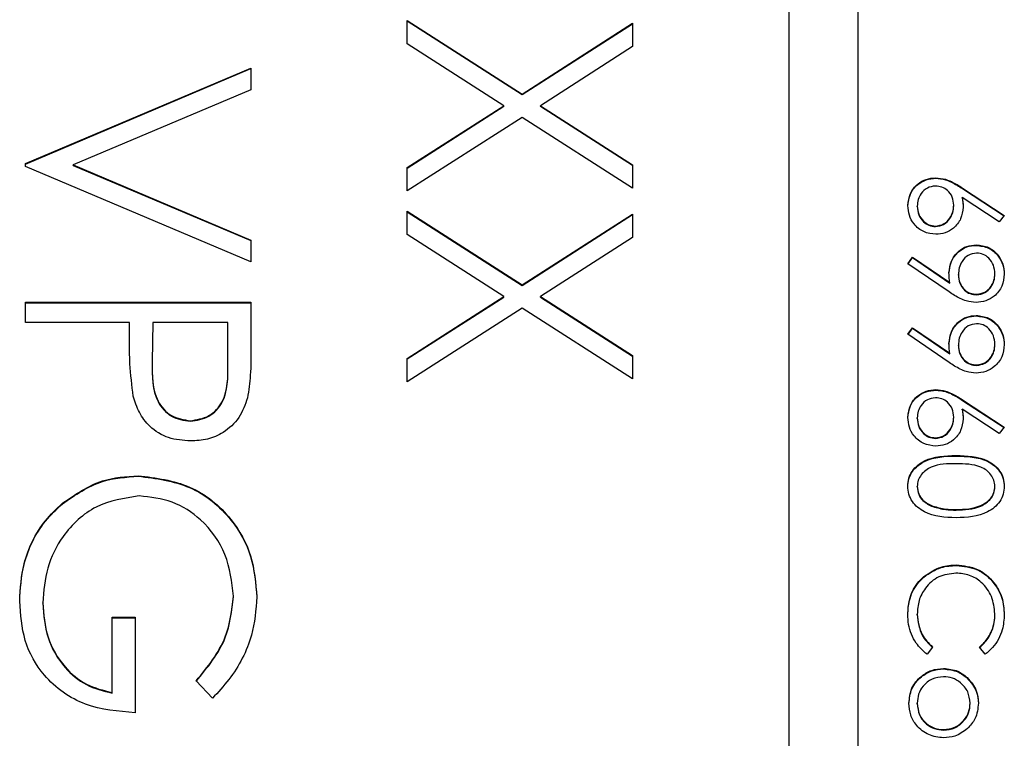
# Model space of a CAD drawing. Header units: millimetres. Extents: x 248 to 1443, y 143 to 1099.
# Tile 21 of 26: x 1350.18 to 1355.86, y 632.28 to 636.42. Entities that reach past the tile are written whole.
import ezdxf

# ---------------------------------------------------------------- set-up
doc = ezdxf.new("R2010")
doc.units = ezdxf.units.MM

msp = doc.modelspace()

# ---------------------------------------------------------------- linework, layer by layer
at = {"color": 7, "linetype": 'Continuous', "lineweight": 25}
for p, q in [((1354.6132, 641.1257), (1354.6132, 601.1448)), ((1355.0132, 601.1448), (1355.0132, 641.1257)), ((1352.4132, 636.4196), (1353.0762, 635.9953)), ((1352.4132, 636.285), (1352.4132, 636.4196)), ((1352.4132, 636.4165), (1353.0762, 635.9922)), ((1353.0762, 635.9953), (1353.7132, 636.4029)), ((1353.7132, 636.4029), (1353.7132, 636.2684)), ((1353.0762, 635.9922), (1353.7132, 636.3999)), ((1352.971, 635.9282), (1352.4132, 636.285)), ((1353.7132, 636.2684), (1353.1814, 635.9282)), ((1350.2132, 635.595), (1351.5132, 636.1447)), ((1350.2132, 635.5919), (1351.5132, 636.1416)), ((1351.5132, 636.1447), (1351.5132, 636.0198)), ((1351.5132, 636.0198), (1350.4887, 635.5867)), ((1353.0762, 635.9922), (1353.0762, 635.9953)), ((1352.4132, 635.5713), (1352.971, 635.9282)), ((1352.4132, 635.5682), (1352.971, 635.9251)), ((1352.971, 635.9251), (1352.971, 635.9282)), ((1353.1814, 635.9282), (1353.7132, 635.588)), ((1353.1814, 635.9251), (1353.1814, 635.9282)), ((1353.1814, 635.9251), (1353.7132, 635.5849)), ((1353.0762, 635.8608), (1352.4132, 635.4367)), ((1353.7132, 635.4534), (1353.0762, 635.8608)), ((1350.2132, 635.5783), (1350.2132, 635.595)), ((1351.5132, 635.0286), (1350.2132, 635.5783)), ((1350.4887, 635.5867), (1351.5132, 635.1535)), ((1350.4887, 635.5836), (1350.4887, 635.5867)), ((1350.4887, 635.5836), (1351.5132, 635.1504)), ((1352.4132, 635.4367), (1352.4132, 635.5713)), ((1353.7132, 635.588), (1353.7132, 635.4534)), ((1355.4608, 635.5096), (1355.4608, 635.5127)), ((1355.6145, 635.4536), (1355.8559, 635.2957)), ((1355.6145, 635.4505), (1355.6145, 635.4536)), ((1355.6145, 635.4505), (1355.8543, 635.2937)), ((1355.8272, 635.2592), (1355.6134, 635.3989)), ((1355.6134, 635.3958), (1355.6134, 635.3989)), ((1355.3539, 635.3469), (1355.3539, 635.35)), ((1355.5642, 635.351), (1355.5642, 635.3541)), ((1352.4132, 635.3201), (1353.0762, 634.8959)), ((1352.4132, 635.1856), (1352.4132, 635.3201)), ((1352.4132, 635.317), (1353.0762, 634.8928)), ((1353.0762, 634.8959), (1353.7132, 635.3035)), ((1353.0762, 634.8928), (1353.7132, 635.3004)), ((1353.7132, 635.3035), (1353.7132, 635.1689)), ((1355.8559, 635.2957), (1355.8272, 635.2592)), ((1355.4589, 635.2316), (1355.4589, 635.2347)), ((1351.5132, 635.1535), (1351.5132, 635.0286)), ((1352.971, 634.8287), (1352.4132, 635.1856)), ((1353.7132, 635.1689), (1353.1814, 634.8287)), ((1355.6939, 635.1231), (1355.6939, 635.1262)), ((1355.2996, 635.0177), (1355.326, 635.0556)), ((1355.3011, 635.0167), (1355.326, 635.0525)), ((1355.326, 635.0556), (1355.5411, 634.9086)), ((1355.326, 635.0525), (1355.326, 635.0556)), ((1355.326, 635.0525), (1355.5411, 634.9055)), ((1355.5379, 634.8549), (1355.2996, 635.0177)), ((1355.5914, 634.9523), (1355.5914, 634.9554)), ((1355.8017, 634.9572), (1355.8017, 634.9603)), ((1353.0762, 634.8928), (1353.0762, 634.8959)), ((1355.5411, 634.9055), (1355.5411, 634.9086)), ((1352.4132, 634.4718), (1352.971, 634.8287)), ((1352.4132, 634.4687), (1352.971, 634.8256)), ((1352.971, 634.8256), (1352.971, 634.8287)), ((1353.1814, 634.8287), (1353.7132, 634.4885)), ((1353.1814, 634.8256), (1353.1814, 634.8287)), ((1353.1814, 634.8256), (1353.7132, 634.4854)), ((1355.6965, 634.8383), (1355.6965, 634.8414)), ((1350.2132, 634.6788), (1350.2132, 634.7954)), ((1350.2132, 634.7954), (1351.5132, 634.7954)), ((1350.2132, 634.7923), (1351.5132, 634.7923)), ((1351.5132, 634.7954), (1351.5132, 634.5406)), ((1353.0762, 634.7613), (1352.4132, 634.3373)), ((1353.7132, 634.3539), (1353.0762, 634.7613)), ((1355.6939, 634.7163), (1355.6939, 634.7193)), ((1350.8132, 634.6788), (1350.2132, 634.6788)), ((1350.8132, 634.5858), (1350.8132, 634.6788)), ((1350.9465, 634.6788), (1350.9437, 634.4513)), ((1351.3799, 634.6788), (1350.9465, 634.6788)), ((1351.3799, 634.4411), (1351.3799, 634.6788)), ((1355.2996, 634.6108), (1355.326, 634.6488)), ((1355.3011, 634.6099), (1355.326, 634.6457)), ((1355.326, 634.6488), (1355.5411, 634.5017)), ((1355.326, 634.6457), (1355.326, 634.6488)), ((1355.326, 634.6457), (1355.5411, 634.4986)), ((1355.5379, 634.448), (1355.2996, 634.6108)), ((1355.5914, 634.5455), (1355.5914, 634.5485)), ((1355.8017, 634.5503), (1355.8017, 634.5534)), ((1352.4132, 634.3373), (1352.4132, 634.4718)), ((1353.7132, 634.4885), (1353.7132, 634.3539)), ((1355.5411, 634.4986), (1355.5411, 634.5017)), ((1350.9437, 634.4469), (1350.9437, 634.443)), ((1351.3799, 634.438), (1351.3799, 634.4411)), ((1355.6965, 634.4315), (1355.6965, 634.4345)), ((1355.4608, 634.2891), (1355.4608, 634.2921)), ((1355.6145, 634.233), (1355.8559, 634.0752)), ((1355.6145, 634.2299), (1355.6145, 634.233)), ((1355.6145, 634.2299), (1355.8543, 634.0731)), ((1355.5642, 634.1304), (1355.5642, 634.1335)), ((1355.8272, 634.0386), (1355.6134, 634.1784)), ((1355.6134, 634.1753), (1355.6134, 634.1784)), ((1351.164, 634.1093), (1351.164, 634.1124)), ((1355.3539, 634.1263), (1355.3539, 634.1294)), ((1355.8559, 634.0752), (1355.8272, 634.0386)), ((1355.4589, 634.011), (1355.4589, 634.0141)), ((1355.5776, 633.9093), (1355.5776, 633.9124)), ((1350.8637, 633.7928), (1350.8637, 633.7959)), ((1355.3539, 633.7309), (1355.3539, 633.734)), ((1355.8017, 633.7309), (1355.8017, 633.734)), ((1350.4257, 633.6335), (1350.4257, 633.6366)), ((1355.4448, 633.6174), (1355.4448, 633.6205)), ((1355.5778, 633.5974), (1355.5778, 633.6005)), ((1355.5809, 633.2787), (1355.5809, 633.2818)), ((1355.3922, 633.2116), (1355.3922, 633.2147)), ((1350.3132, 633.0603), (1350.3132, 633.0634)), ((1351.4132, 633.0978), (1351.4132, 633.1009)), ((1355.3539, 632.9938), (1355.3539, 632.9969)), ((1355.8017, 632.9971), (1355.8017, 633.0002)), ((1350.7132, 632.9796), (1350.8465, 632.9796)), ((1350.7132, 632.5465), (1350.7132, 632.9796)), ((1350.7132, 632.9765), (1350.8465, 632.9765)), ((1350.8465, 632.9796), (1350.8465, 632.4298)), ((1355.4421, 632.808), (1355.4106, 632.7664)), ((1355.7453, 632.7664), (1355.7135, 632.808)), ((1355.5055, 632.682), (1355.5055, 632.6851)), ((1351.2913, 632.5131), (1351.1965, 632.6131)), ((1355.6427, 632.629), (1355.6427, 632.6321)), ((1350.7132, 632.5434), (1350.7132, 632.5465)), ((1355.3539, 632.4819), (1355.3539, 632.485)), ((1355.6592, 632.4819), (1355.6592, 632.485)), ((1355.5052, 632.3294), (1355.5052, 632.3324))]:
    msp.add_line(p, q, dxfattribs=at)
for points, knots in [([(1355.2996, 635.3525), (1355.3025, 635.3762), (1355.3082, 635.4235), (1355.3511, 635.4769), (1355.405, 635.5072), (1355.4422, 635.5109), (1355.4608, 635.5127)], [0, 0, 0, 0, 0.27967, 0.559085, 0.779558, 1, 1, 1, 1]), ([(1355.2996, 635.3494), (1355.3025, 635.3731), (1355.3082, 635.4204), (1355.3511, 635.4738), (1355.405, 635.5041), (1355.4422, 635.5078), (1355.4608, 635.5096)], [0, 0, 0, 0, 0.27967, 0.559085, 0.779558, 1, 1, 1, 1]), ([(1355.4608, 635.5127), (1355.4797, 635.5108), (1355.5109, 635.5078), (1355.5512, 635.491), (1355.5836, 635.4735), (1355.6042, 635.4602), (1355.6145, 635.4536)], [0, 0, 0, 0, 0.339374, 0.559486, 0.779731, 1, 1, 1, 1]), ([(1355.4608, 635.5096), (1355.4797, 635.5078), (1355.5109, 635.5047), (1355.5512, 635.4879), (1355.5836, 635.4704), (1355.6042, 635.4571), (1355.6145, 635.4505)], [0, 0, 0, 0, 0.339374, 0.559486, 0.779731, 1, 1, 1, 1]), ([(1355.4589, 635.4652), (1355.4426, 635.463), (1355.4101, 635.4584), (1355.3765, 635.4254), (1355.3568, 635.3882), (1355.3549, 635.3627), (1355.3539, 635.35)], [0, 0, 0, 0, 0.279059, 0.55882, 0.779303, 1, 1, 1, 1]), ([(1355.5642, 635.3541), (1355.5628, 635.3702), (1355.5601, 635.4024), (1355.5322, 635.4394), (1355.4967, 635.4618), (1355.4715, 635.4641), (1355.4589, 635.4652)], [0, 0, 0, 0, 0.280127, 0.559515, 0.779719, 1, 1, 1, 1]), ([(1355.6134, 635.3989), (1355.615, 635.3888), (1355.6179, 635.3706), (1355.6183, 635.3522), (1355.6185, 635.3441)], [0, 0, 0, 0, 0.55991, 1, 1, 1, 1]), ([(1355.6134, 635.3958), (1355.615, 635.3857), (1355.6179, 635.3675), (1355.6183, 635.3491), (1355.6185, 635.3411)], [0, 0, 0, 0, 0.5599103, 1, 1, 1, 1]), ([(1355.4617, 635.1872), (1355.4375, 635.19), (1355.3891, 635.1954), (1355.3354, 635.2406), (1355.305, 635.2956), (1355.3014, 635.3336), (1355.2996, 635.3525)], [0, 0, 0, 0, 0.279631, 0.55896, 0.779478, 1, 1, 1, 1]), ([(1355.3539, 635.35), (1355.3555, 635.3337), (1355.3588, 635.3012), (1355.3859, 635.2636), (1355.4205, 635.2387), (1355.4461, 635.236), (1355.4589, 635.2347)], [0, 0, 0, 0, 0.280018, 0.559853, 0.779987, 1, 1, 1, 1]), ([(1355.3539, 635.3469), (1355.3555, 635.3306), (1355.3588, 635.2982), (1355.3859, 635.2605), (1355.4205, 635.2356), (1355.4461, 635.2329), (1355.4589, 635.2316)], [0, 0, 0, 0, 0.280018, 0.559853, 0.779987, 1, 1, 1, 1]), ([(1355.4589, 635.2347), (1355.4754, 635.2371), (1355.5087, 635.242), (1355.5421, 635.2767), (1355.5615, 635.315), (1355.5633, 635.3411), (1355.5642, 635.3541)], [0, 0, 0, 0, 0.278754, 0.558605, 0.779147, 1, 1, 1, 1]), ([(1355.4589, 635.2316), (1355.4754, 635.234), (1355.5087, 635.2389), (1355.5421, 635.2736), (1355.5615, 635.3119), (1355.5633, 635.338), (1355.5642, 635.351)], [0, 0, 0, 0, 0.2787544, 0.558605, 0.7791474, 1, 1, 1, 1]), ([(1355.6185, 635.3441), (1355.6158, 635.321), (1355.6106, 635.2746), (1355.5681, 635.2231), (1355.5164, 635.1918), (1355.4799, 635.1888), (1355.4617, 635.1872)], [0, 0, 0, 0, 0.279638, 0.559326, 0.779527, 1, 1, 1, 1]), ([(1355.5371, 634.9642), (1355.5396, 634.9878), (1355.5447, 635.0349), (1355.5864, 635.0882), (1355.6383, 635.1213), (1355.6753, 635.1246), (1355.6939, 635.1262)], [0, 0, 0, 0, 0.279814, 0.559489, 0.779635, 1, 1, 1, 1]), ([(1355.5371, 634.9611), (1355.5396, 634.9847), (1355.5447, 635.0318), (1355.5864, 635.0851), (1355.6383, 635.1182), (1355.6753, 635.1215), (1355.6939, 635.1231)], [0, 0, 0, 0, 0.279814, 0.559489, 0.779635, 1, 1, 1, 1]), ([(1355.6939, 635.1262), (1355.7183, 635.1233), (1355.7672, 635.1175), (1355.8203, 635.0708), (1355.8506, 635.0152), (1355.8542, 634.977), (1355.8559, 634.9578)], [0, 0, 0, 0, 0.2795384, 0.558851, 0.7794523, 1, 1, 1, 1]), ([(1355.6939, 635.1231), (1355.7183, 635.1202), (1355.7672, 635.1145), (1355.8203, 635.0677), (1355.8506, 635.0121), (1355.8542, 634.9739), (1355.8559, 634.9548)], [0, 0, 0, 0, 0.279538, 0.558851, 0.779452, 1, 1, 1, 1]), ([(1355.6965, 635.0787), (1355.6797, 635.0761), (1355.6459, 635.0707), (1355.6128, 635.0344), (1355.5941, 634.9951), (1355.5923, 634.9687), (1355.5914, 634.9554)], [0, 0, 0, 0, 0.278472, 0.558424, 0.779098, 1, 1, 1, 1]), ([(1355.8017, 634.9603), (1355.8001, 634.9768), (1355.7969, 635.0097), (1355.7702, 635.0485), (1355.7354, 635.0745), (1355.7095, 635.0773), (1355.6965, 635.0787)], [0, 0, 0, 0, 0.280092, 0.560011, 0.780131, 1, 1, 1, 1]), ([(1355.5411, 634.9086), (1355.5399, 634.9189), (1355.5376, 634.9374), (1355.5373, 634.956), (1355.5371, 634.9642)], [0, 0, 0, 0, 0.559944, 1, 1, 1, 1]), ([(1355.5914, 634.9554), (1355.5927, 634.9391), (1355.5953, 634.9065), (1355.6225, 634.8684), (1355.6582, 634.8451), (1355.6837, 634.8426), (1355.6965, 634.8414)], [0, 0, 0, 0, 0.280319, 0.55953, 0.779753, 1, 1, 1, 1]), ([(1355.5914, 634.9523), (1355.5927, 634.936), (1355.5953, 634.9034), (1355.6225, 634.8653), (1355.6582, 634.842), (1355.6837, 634.8395), (1355.6965, 634.8383)], [0, 0, 0, 0, 0.280319, 0.55953, 0.779753, 1, 1, 1, 1]), ([(1355.8559, 634.9578), (1355.8531, 634.9338), (1355.8475, 634.8857), (1355.8043, 634.8312), (1355.7499, 634.7997), (1355.7122, 634.7958), (1355.6933, 634.7939)], [0, 0, 0, 0, 0.27973, 0.559163, 0.779612, 1, 1, 1, 1]), ([(1355.6965, 634.8414), (1355.713, 634.8439), (1355.7461, 634.8488), (1355.7795, 634.8832), (1355.7989, 634.9213), (1355.8008, 634.9473), (1355.8017, 634.9603)], [0, 0, 0, 0, 0.2787219, 0.5585693, 0.7791712, 1, 1, 1, 1]), ([(1355.6965, 634.8383), (1355.713, 634.8408), (1355.7461, 634.8457), (1355.7795, 634.8801), (1355.7989, 634.9182), (1355.8008, 634.9442), (1355.8017, 634.9572)], [0, 0, 0, 0, 0.278722, 0.558569, 0.779171, 1, 1, 1, 1]), ([(1355.6933, 634.7939), (1355.6742, 634.7959), (1355.6425, 634.799), (1355.6017, 634.8164), (1355.569, 634.8343), (1355.5483, 634.848), (1355.5379, 634.8549)], [0, 0, 0, 0, 0.339295, 0.559425, 0.779695, 1, 1, 1, 1]), ([(1355.5371, 634.5573), (1355.5396, 634.5809), (1355.5447, 634.628), (1355.5864, 634.6813), (1355.6383, 634.7144), (1355.6753, 634.7177), (1355.6939, 634.7193)], [0, 0, 0, 0, 0.279814, 0.559489, 0.779635, 1, 1, 1, 1]), ([(1355.5371, 634.5543), (1355.5396, 634.5778), (1355.5447, 634.6249), (1355.5864, 634.6782), (1355.6383, 634.7114), (1355.6753, 634.7146), (1355.6939, 634.7163)], [0, 0, 0, 0, 0.279814, 0.559489, 0.779635, 1, 1, 1, 1]), ([(1355.6939, 634.7193), (1355.7183, 634.7165), (1355.7672, 634.7107), (1355.8203, 634.664), (1355.8506, 634.6084), (1355.8542, 634.5701), (1355.8559, 634.551)], [0, 0, 0, 0, 0.279538, 0.558851, 0.779452, 1, 1, 1, 1]), ([(1355.6939, 634.7163), (1355.7183, 634.7134), (1355.7672, 634.7076), (1355.8203, 634.6609), (1355.8506, 634.6053), (1355.8542, 634.567), (1355.8559, 634.5479)], [0, 0, 0, 0, 0.279538, 0.558851, 0.779452, 1, 1, 1, 1]), ([(1355.6965, 634.6719), (1355.6797, 634.6692), (1355.6459, 634.6638), (1355.6128, 634.6276), (1355.5941, 634.5883), (1355.5923, 634.5618), (1355.5914, 634.5485)], [0, 0, 0, 0, 0.278472, 0.558424, 0.779098, 1, 1, 1, 1]), ([(1355.8017, 634.5534), (1355.8001, 634.5699), (1355.7969, 634.6029), (1355.7702, 634.6417), (1355.7354, 634.6676), (1355.7095, 634.6705), (1355.6965, 634.6719)], [0, 0, 0, 0, 0.280092, 0.560011, 0.780131, 1, 1, 1, 1]), ([(1350.8346, 634.255), (1350.8268, 634.3165), (1350.813, 634.4264), (1350.8131, 634.5371), (1350.8132, 634.5858)], [0, 0, 0, 0, 0.559694, 1, 1, 1, 1]), ([(1351.5132, 634.5406), (1351.5134, 634.485), (1351.5137, 634.3859), (1351.4998, 634.2877), (1351.4937, 634.2446)], [0, 0, 0, 0, 0.560314, 1, 1, 1, 1]), ([(1355.5411, 634.5017), (1355.5399, 634.5121), (1355.5376, 634.5305), (1355.5373, 634.5492), (1355.5371, 634.5573)], [0, 0, 0, 0, 0.559944, 1, 1, 1, 1]), ([(1355.5914, 634.5485), (1355.5927, 634.5322), (1355.5953, 634.4997), (1355.6225, 634.4616), (1355.6582, 634.4382), (1355.6837, 634.4358), (1355.6965, 634.4345)], [0, 0, 0, 0, 0.280319, 0.55953, 0.779753, 1, 1, 1, 1]), ([(1355.5914, 634.5455), (1355.5927, 634.5291), (1355.5953, 634.4966), (1355.6225, 634.4585), (1355.6582, 634.4351), (1355.6837, 634.4327), (1355.6965, 634.4315)], [0, 0, 0, 0, 0.280319, 0.55953, 0.779753, 1, 1, 1, 1]), ([(1355.8559, 634.551), (1355.8531, 634.5269), (1355.8475, 634.4789), (1355.8043, 634.4244), (1355.7499, 634.3928), (1355.7122, 634.389), (1355.6933, 634.3871)], [0, 0, 0, 0, 0.27973, 0.559163, 0.779612, 1, 1, 1, 1]), ([(1355.6965, 634.4345), (1355.713, 634.437), (1355.7461, 634.4419), (1355.7795, 634.4764), (1355.7989, 634.5145), (1355.8008, 634.5404), (1355.8017, 634.5534)], [0, 0, 0, 0, 0.278722, 0.558569, 0.779171, 1, 1, 1, 1]), ([(1355.6965, 634.4315), (1355.713, 634.4339), (1355.7461, 634.4388), (1355.7795, 634.4733), (1355.7989, 634.5114), (1355.8008, 634.5373), (1355.8017, 634.5503)], [0, 0, 0, 0, 0.278722, 0.558569, 0.779171, 1, 1, 1, 1]), ([(1350.9437, 634.4513), (1350.9434, 634.3721), (1350.9431, 634.273), (1351.0081, 634.1771), (1351.0678, 634.1271), (1351.1256, 634.1183), (1351.164, 634.1124)], [0, 0, 0, 0, 0.499721, 0.62535, 0.751083, 1, 1, 1, 1]), ([(1350.9437, 634.4482), (1350.9434, 634.369), (1350.9431, 634.2699), (1351.0081, 634.174), (1351.0678, 634.124), (1351.1256, 634.1152), (1351.164, 634.1093)], [0, 0, 0, 0, 0.499721, 0.62535, 0.751083, 1, 1, 1, 1]), ([(1351.164, 634.1124), (1351.2013, 634.1183), (1351.2574, 634.1271), (1351.316, 634.175), (1351.3819, 634.2668), (1351.3808, 634.3637), (1351.3799, 634.4411)], [0, 0, 0, 0, 0.248969, 0.374729, 0.500383, 1, 1, 1, 1]), ([(1351.164, 634.1093), (1351.2013, 634.1152), (1351.2574, 634.124), (1351.316, 634.1719), (1351.3819, 634.2637), (1351.3808, 634.3606), (1351.3799, 634.438)], [0, 0, 0, 0, 0.2489693, 0.3747291, 0.500383, 1, 1, 1, 1]), ([(1355.6933, 634.3871), (1355.6742, 634.389), (1355.6425, 634.3922), (1355.6017, 634.4095), (1355.569, 634.4274), (1355.5483, 634.4411), (1355.5379, 634.448)], [0, 0, 0, 0, 0.339295, 0.559425, 0.779695, 1, 1, 1, 1]), ([(1351.1645, 633.9958), (1351.1216, 633.9988), (1351.036, 634.005), (1350.9317, 634.0701), (1350.8644, 634.1587), (1350.8445, 634.2229), (1350.8346, 634.255)], [0, 0, 0, 0, 0.280099, 0.559324, 0.779458, 1, 1, 1, 1]), ([(1351.4937, 634.2446), (1351.4794, 634.2051), (1351.4509, 634.1262), (1351.363, 634.0446), (1351.2631, 634.0015), (1351.1974, 633.9977), (1351.1645, 633.9958)], [0, 0, 0, 0, 0.2797054, 0.5593809, 0.7795086, 1, 1, 1, 1]), ([(1355.2996, 634.1319), (1355.3025, 634.1556), (1355.3082, 634.2029), (1355.3511, 634.2563), (1355.405, 634.2866), (1355.4422, 634.2903), (1355.4608, 634.2921)], [0, 0, 0, 0, 0.27967, 0.559085, 0.779558, 1, 1, 1, 1]), ([(1355.2996, 634.1289), (1355.3025, 634.1525), (1355.3082, 634.1998), (1355.3511, 634.2532), (1355.405, 634.2835), (1355.4422, 634.2872), (1355.4608, 634.2891)], [0, 0, 0, 0, 0.27967, 0.559085, 0.779558, 1, 1, 1, 1]), ([(1355.4589, 634.2447), (1355.4426, 634.2424), (1355.4101, 634.2379), (1355.3765, 634.2048), (1355.3568, 634.1677), (1355.3549, 634.1422), (1355.3539, 634.1294)], [0, 0, 0, 0, 0.279059, 0.55882, 0.779303, 1, 1, 1, 1]), ([(1355.5642, 634.1335), (1355.5628, 634.1496), (1355.5601, 634.1818), (1355.5322, 634.2188), (1355.4967, 634.2412), (1355.4715, 634.2435), (1355.4589, 634.2447)], [0, 0, 0, 0, 0.280127, 0.559515, 0.779719, 1, 1, 1, 1]), ([(1355.4608, 634.2921), (1355.4797, 634.2903), (1355.5109, 634.2872), (1355.5512, 634.2704), (1355.5836, 634.2529), (1355.6042, 634.2397), (1355.6145, 634.233)], [0, 0, 0, 0, 0.339374, 0.559486, 0.779731, 1, 1, 1, 1]), ([(1355.4608, 634.2891), (1355.4797, 634.2872), (1355.5109, 634.2841), (1355.5512, 634.2673), (1355.5836, 634.2499), (1355.6042, 634.2366), (1355.6145, 634.2299)], [0, 0, 0, 0, 0.339374, 0.559486, 0.779731, 1, 1, 1, 1]), ([(1355.4617, 633.9667), (1355.4375, 633.9694), (1355.3891, 633.9749), (1355.3354, 634.02), (1355.305, 634.0751), (1355.3014, 634.113), (1355.2996, 634.1319)], [0, 0, 0, 0, 0.279631, 0.55896, 0.779478, 1, 1, 1, 1]), ([(1355.4589, 634.0141), (1355.4754, 634.0166), (1355.5087, 634.0215), (1355.5421, 634.0562), (1355.5615, 634.0944), (1355.5633, 634.1205), (1355.5642, 634.1335)], [0, 0, 0, 0, 0.278754, 0.558605, 0.779147, 1, 1, 1, 1]), ([(1355.4589, 634.011), (1355.4754, 634.0135), (1355.5087, 634.0184), (1355.5421, 634.0531), (1355.5615, 634.0913), (1355.5633, 634.1174), (1355.5642, 634.1304)], [0, 0, 0, 0, 0.278754, 0.558605, 0.779147, 1, 1, 1, 1]), ([(1355.6134, 634.1784), (1355.615, 634.1682), (1355.6179, 634.15), (1355.6183, 634.1317), (1355.6185, 634.1236)], [0, 0, 0, 0, 0.55991, 1, 1, 1, 1]), ([(1355.6134, 634.1753), (1355.615, 634.1651), (1355.6179, 634.1469), (1355.6183, 634.1286), (1355.6185, 634.1205)], [0, 0, 0, 0, 0.5599103, 1, 1, 1, 1]), ([(1355.3539, 634.1294), (1355.3555, 634.1132), (1355.3588, 634.0807), (1355.3859, 634.043), (1355.4205, 634.0181), (1355.4461, 634.0155), (1355.4589, 634.0141)], [0, 0, 0, 0, 0.280018, 0.559853, 0.779987, 1, 1, 1, 1]), ([(1355.3539, 634.1263), (1355.3555, 634.1101), (1355.3588, 634.0776), (1355.3859, 634.0399), (1355.4205, 634.015), (1355.4461, 634.0124), (1355.4589, 634.011)], [0, 0, 0, 0, 0.280018, 0.559853, 0.779987, 1, 1, 1, 1]), ([(1355.6185, 634.1236), (1355.6158, 634.1004), (1355.6106, 634.054), (1355.5681, 634.0025), (1355.5164, 633.9712), (1355.4799, 633.9682), (1355.4617, 633.9667)], [0, 0, 0, 0, 0.279638, 0.559326, 0.779527, 1, 1, 1, 1]), ([(1355.2996, 633.7356), (1355.3009, 633.751), (1355.3034, 633.7819), (1355.3311, 633.838), (1355.42, 633.9075), (1355.5145, 633.9105), (1355.5776, 633.9124)], [0, 0, 0, 0, 0.125551, 0.25109, 0.50025, 1, 1, 1, 1]), ([(1355.2996, 633.7325), (1355.3009, 633.7479), (1355.3034, 633.7788), (1355.3311, 633.835), (1355.42, 633.9044), (1355.5145, 633.9074), (1355.5776, 633.9093)], [0, 0, 0, 0, 0.125551, 0.25109, 0.50025, 1, 1, 1, 1]), ([(1355.5776, 633.9124), (1355.6408, 633.9104), (1355.7198, 633.9078), (1355.7993, 633.8585), (1355.8309, 633.8242), (1355.8522, 633.782), (1355.8547, 633.751), (1355.8559, 633.7356)], [0, 0, 0, 0, 0.498702, 0.624177, 0.749467, 0.874745, 1, 1, 1, 1]), ([(1355.5776, 633.9093), (1355.6408, 633.9073), (1355.7198, 633.9047), (1355.7993, 633.8554), (1355.8309, 633.8211), (1355.8522, 633.7789), (1355.8547, 633.7479), (1355.8559, 633.7325)], [0, 0, 0, 0, 0.498702, 0.624177, 0.749467, 0.874745, 1, 1, 1, 1]), ([(1355.5778, 633.8649), (1355.5283, 633.8646), (1355.4543, 633.864), (1355.382, 633.8132), (1355.3578, 633.7703), (1355.3552, 633.7461), (1355.3539, 633.734)], [0, 0, 0, 0, 0.500291, 0.749086, 0.874606, 1, 1, 1, 1]), ([(1355.8017, 633.734), (1355.8005, 633.7461), (1355.798, 633.7704), (1355.7794, 633.8025), (1355.7534, 633.8282), (1355.689, 633.8632), (1355.6272, 633.8642), (1355.5778, 633.8649)], [0, 0, 0, 0, 0.125139, 0.250418, 0.375519, 0.500847, 1, 1, 1, 1]), ([(1350.4257, 633.6366), (1350.5, 633.6878), (1350.6329, 633.7795), (1350.7931, 633.7909), (1350.8637, 633.7959)], [0, 0, 0, 0, 0.559317, 1, 1, 1, 1]), ([(1350.4257, 633.6335), (1350.5, 633.6848), (1350.6329, 633.7765), (1350.7931, 633.7878), (1350.8637, 633.7928)], [0, 0, 0, 0, 0.559317, 1, 1, 1, 1]), ([(1350.8637, 633.7959), (1350.9656, 633.783), (1351.1694, 633.7574), (1351.3979, 633.5705), (1351.5272, 633.3375), (1351.5401, 633.1772), (1351.5465, 633.097)], [0, 0, 0, 0, 0.27959, 0.559072, 0.779411, 1, 1, 1, 1]), ([(1350.8637, 633.7928), (1350.9656, 633.78), (1351.1694, 633.7543), (1351.3979, 633.5674), (1351.5272, 633.3344), (1351.5401, 633.1741), (1351.5465, 633.0939)], [0, 0, 0, 0, 0.27959, 0.559072, 0.779411, 1, 1, 1, 1]), ([(1355.5776, 633.553), (1355.5141, 633.556), (1355.4189, 633.5604), (1355.3311, 633.6323), (1355.3034, 633.6889), (1355.3009, 633.72), (1355.2996, 633.7356)], [0, 0, 0, 0, 0.499407, 0.748743, 0.874372, 1, 1, 1, 1]), ([(1355.3539, 633.734), (1355.3557, 633.7195), (1355.3594, 633.6906), (1355.3896, 633.646), (1355.4238, 633.6302), (1355.4448, 633.6205)], [0, 0, 0, 0, 0.280257, 0.560781, 1, 1, 1, 1]), ([(1355.8559, 633.7356), (1355.8547, 633.72), (1355.8522, 633.6889), (1355.8246, 633.6321), (1355.7363, 633.5606), (1355.6411, 633.5561), (1355.5776, 633.553)], [0, 0, 0, 0, 0.1256001, 0.2511969, 0.5005813, 1, 1, 1, 1]), ([(1355.5778, 633.6005), (1355.6269, 633.6024), (1355.7005, 633.6054), (1355.7733, 633.6549), (1355.7978, 633.6977), (1355.8004, 633.7219), (1355.8017, 633.734)], [0, 0, 0, 0, 0.500072, 0.749021, 0.874598, 1, 1, 1, 1]), ([(1350.8689, 633.6792), (1350.783, 633.666), (1350.611, 633.6393), (1350.4293, 633.4669), (1350.3293, 633.2666), (1350.3186, 633.1311), (1350.3132, 633.0634)], [0, 0, 0, 0, 0.2790614, 0.5585842, 0.7792365, 1, 1, 1, 1]), ([(1351.4132, 633.1009), (1351.4032, 633.1831), (1351.3832, 633.3474), (1351.2444, 633.5394), (1351.063, 633.6573), (1350.9336, 633.6719), (1350.8689, 633.6792)], [0, 0, 0, 0, 0.279847, 0.559555, 0.779847, 1, 1, 1, 1]), ([(1355.3539, 633.7309), (1355.3557, 633.7164), (1355.3594, 633.6875), (1355.3896, 633.6429), (1355.4238, 633.6271), (1355.4448, 633.6174)], [0, 0, 0, 0, 0.280257, 0.560781, 1, 1, 1, 1]), ([(1355.5778, 633.5974), (1355.6269, 633.5994), (1355.7005, 633.6023), (1355.7733, 633.6518), (1355.7978, 633.6946), (1355.8004, 633.7188), (1355.8017, 633.7309)], [0, 0, 0, 0, 0.500072, 0.749021, 0.874598, 1, 1, 1, 1]), ([(1350.1799, 633.0735), (1350.1841, 633.1458), (1350.191, 633.2648), (1350.2496, 633.4205), (1350.3235, 633.5406), (1350.3916, 633.6046), (1350.4257, 633.6366)], [0, 0, 0, 0, 0.339789, 0.559872, 0.779908, 1, 1, 1, 1]), ([(1350.1799, 633.0705), (1350.1841, 633.1427), (1350.191, 633.2617), (1350.2496, 633.4175), (1350.3235, 633.5375), (1350.3916, 633.6015), (1350.4257, 633.6335)], [0, 0, 0, 0, 0.339789, 0.559872, 0.779908, 1, 1, 1, 1]), ([(1355.4448, 633.6205), (1355.4691, 633.6138), (1355.5127, 633.6017), (1355.5579, 633.6009), (1355.5778, 633.6005)], [0, 0, 0, 0, 0.559599, 1, 1, 1, 1]), ([(1355.4448, 633.6174), (1355.4691, 633.6107), (1355.5127, 633.5986), (1355.5579, 633.5978), (1355.5778, 633.5974)], [0, 0, 0, 0, 0.559599, 1, 1, 1, 1]), ([(1355.3922, 633.2147), (1355.4242, 633.2366), (1355.4816, 633.2757), (1355.5505, 633.2799), (1355.5809, 633.2818)], [0, 0, 0, 0, 0.559029, 1, 1, 1, 1]), ([(1355.5809, 633.2818), (1355.6223, 633.277), (1355.7053, 633.2673), (1355.7961, 633.189), (1355.8487, 633.0949), (1355.8535, 633.0298), (1355.8559, 632.9972)], [0, 0, 0, 0, 0.279512, 0.55908, 0.779374, 1, 1, 1, 1]), ([(1355.5773, 633.2343), (1355.543, 633.2303), (1355.4746, 633.2222), (1355.4008, 633.1559), (1355.3595, 633.0774), (1355.3558, 633.0237), (1355.3539, 632.9969)], [0, 0, 0, 0, 0.279434, 0.558921, 0.779283, 1, 1, 1, 1]), ([(1355.3922, 633.2116), (1355.4242, 633.2335), (1355.4816, 633.2726), (1355.5505, 633.2768), (1355.5809, 633.2787)], [0, 0, 0, 0, 0.5590286, 1, 1, 1, 1]), ([(1355.8017, 633.0002), (1355.7978, 633.0339), (1355.7901, 633.1015), (1355.7326, 633.1802), (1355.6571, 633.2271), (1355.6039, 633.2319), (1355.5773, 633.2343)], [0, 0, 0, 0, 0.2798558, 0.5595188, 0.7796855, 1, 1, 1, 1]), ([(1355.5809, 633.2787), (1355.6223, 633.2739), (1355.7053, 633.2642), (1355.7961, 633.186), (1355.8487, 633.0918), (1355.8535, 633.0267), (1355.8559, 632.9941)], [0, 0, 0, 0, 0.279512, 0.55908, 0.779374, 1, 1, 1, 1]), ([(1355.2996, 632.9966), (1355.3012, 633.0244), (1355.3037, 633.0702), (1355.3255, 633.1305), (1355.3532, 633.1773), (1355.3792, 633.2022), (1355.3922, 633.2147)], [0, 0, 0, 0, 0.339838, 0.559927, 0.779959, 1, 1, 1, 1]), ([(1355.2996, 632.9935), (1355.3012, 633.0213), (1355.3037, 633.0671), (1355.3255, 633.1274), (1355.3532, 633.1742), (1355.3792, 633.1991), (1355.3922, 633.2116)], [0, 0, 0, 0, 0.339838, 0.559927, 0.779959, 1, 1, 1, 1]), ([(1350.8465, 632.4298), (1350.7484, 632.4378), (1350.5525, 632.4538), (1350.3207, 632.6182), (1350.1956, 632.8428), (1350.1851, 632.9966), (1350.1799, 633.0735)], [0, 0, 0, 0, 0.280351, 0.559367, 0.779371, 1, 1, 1, 1]), ([(1350.3132, 633.0634), (1350.3183, 632.9963), (1350.3286, 632.8624), (1350.4253, 632.6978), (1350.5589, 632.5837), (1350.6618, 632.5589), (1350.7132, 632.5465)], [0, 0, 0, 0, 0.280254, 0.559912, 0.779941, 1, 1, 1, 1]), ([(1350.3132, 633.0603), (1350.3183, 632.9933), (1350.3286, 632.8593), (1350.4253, 632.6947), (1350.5589, 632.5806), (1350.6618, 632.5558), (1350.7132, 632.5434)], [0, 0, 0, 0, 0.280254, 0.559912, 0.779941, 1, 1, 1, 1]), ([(1351.1965, 632.6131), (1351.2627, 632.6934), (1351.3807, 632.8369), (1351.4033, 633.0202), (1351.4132, 633.1009)], [0, 0, 0, 0, 0.55984, 1, 1, 1, 1]), ([(1351.1965, 632.61), (1351.2627, 632.6903), (1351.3807, 632.8338), (1351.4033, 633.0171), (1351.4132, 633.0978)], [0, 0, 0, 0, 0.55984, 1, 1, 1, 1]), ([(1351.5465, 633.097), (1351.5411, 633.0226), (1351.532, 632.9001), (1351.4666, 632.7413), (1351.3893, 632.619), (1351.324, 632.5484), (1351.2913, 632.5131)], [0, 0, 0, 0, 0.3395267, 0.5595856, 0.7797309, 1, 1, 1, 1]), ([(1355.4106, 632.7664), (1355.3881, 632.7866), (1355.3509, 632.8199), (1355.319, 632.8818), (1355.3022, 632.9381), (1355.3005, 632.9771), (1355.2996, 632.9966)], [0, 0, 0, 0, 0.339341, 0.559515, 0.77972, 1, 1, 1, 1]), ([(1355.3539, 632.9969), (1355.3589, 632.956), (1355.3678, 632.8828), (1355.4194, 632.8309), (1355.4421, 632.808)], [0, 0, 0, 0, 0.5587722, 1, 1, 1, 1]), ([(1355.7135, 632.808), (1355.7315, 632.8252), (1355.7612, 632.8537), (1355.7863, 632.9054), (1355.7995, 632.9519), (1355.801, 632.9841), (1355.8017, 633.0002)], [0, 0, 0, 0, 0.3393271, 0.5594657, 0.7797271, 1, 1, 1, 1]), ([(1355.7135, 632.8049), (1355.7315, 632.8221), (1355.7612, 632.8506), (1355.7863, 632.9023), (1355.7995, 632.9489), (1355.801, 632.981), (1355.8017, 632.9971)], [0, 0, 0, 0, 0.339327, 0.559466, 0.779727, 1, 1, 1, 1]), ([(1355.8559, 632.9972), (1355.8539, 632.967), (1355.8505, 632.9171), (1355.8232, 632.853), (1355.7905, 632.8038), (1355.7604, 632.7789), (1355.7453, 632.7664)], [0, 0, 0, 0, 0.33969, 0.55984, 0.77993, 1, 1, 1, 1]), ([(1355.3539, 632.9938), (1355.3589, 632.9529), (1355.3678, 632.8797), (1355.4194, 632.8278), (1355.4421, 632.8049)], [0, 0, 0, 0, 0.558772, 1, 1, 1, 1]), ([(1355.3064, 632.4848), (1355.3094, 632.5144), (1355.3154, 632.5736), (1355.3703, 632.6388), (1355.4359, 632.6787), (1355.4823, 632.6829), (1355.5055, 632.6851)], [0, 0, 0, 0, 0.2797756, 0.5591788, 0.7795916, 1, 1, 1, 1]), ([(1355.3064, 632.4817), (1355.3094, 632.5113), (1355.3154, 632.5706), (1355.3703, 632.6357), (1355.4359, 632.6756), (1355.4823, 632.6798), (1355.5055, 632.682)], [0, 0, 0, 0, 0.2797756, 0.5591788, 0.7795916, 1, 1, 1, 1]), ([(1355.5055, 632.6851), (1355.534, 632.6823), (1355.5849, 632.6773), (1355.625, 632.6459), (1355.6427, 632.6321)], [0, 0, 0, 0, 0.559285, 1, 1, 1, 1]), ([(1355.5055, 632.682), (1355.534, 632.6792), (1355.5849, 632.6742), (1355.625, 632.6428), (1355.6427, 632.629)], [0, 0, 0, 0, 0.559285, 1, 1, 1, 1]), ([(1355.5052, 632.6376), (1355.4828, 632.6348), (1355.4381, 632.6291), (1355.3874, 632.5888), (1355.3586, 632.5378), (1355.3555, 632.5026), (1355.3539, 632.485)], [0, 0, 0, 0, 0.279618, 0.559167, 0.779512, 1, 1, 1, 1]), ([(1355.6592, 632.485), (1355.6564, 632.5076), (1355.6509, 632.5528), (1355.6087, 632.6023), (1355.5585, 632.633), (1355.5229, 632.6361), (1355.5052, 632.6376)], [0, 0, 0, 0, 0.279484, 0.559256, 0.779547, 1, 1, 1, 1]), ([(1355.6427, 632.6321), (1355.6634, 632.6082), (1355.7005, 632.5655), (1355.7048, 632.5095), (1355.7067, 632.4848)], [0, 0, 0, 0, 0.55888, 1, 1, 1, 1]), ([(1355.6427, 632.629), (1355.6634, 632.6051), (1355.7005, 632.5624), (1355.7048, 632.5064), (1355.7067, 632.4817)], [0, 0, 0, 0, 0.55888, 1, 1, 1, 1]), ([(1355.5055, 632.285), (1355.4761, 632.2886), (1355.4173, 632.2959), (1355.3512, 632.3492), (1355.3117, 632.4153), (1355.3082, 632.4616), (1355.3064, 632.4848)], [0, 0, 0, 0, 0.279521, 0.559381, 0.779507, 1, 1, 1, 1]), ([(1355.3539, 632.485), (1355.3565, 632.4626), (1355.3616, 632.4178), (1355.4019, 632.3672), (1355.4524, 632.3376), (1355.4876, 632.3342), (1355.5052, 632.3324)], [0, 0, 0, 0, 0.279745, 0.559113, 0.779606, 1, 1, 1, 1]), ([(1355.5052, 632.3324), (1355.5278, 632.335), (1355.5731, 632.3403), (1355.6228, 632.382), (1355.6543, 632.4318), (1355.6576, 632.4673), (1355.6592, 632.485)], [0, 0, 0, 0, 0.279586, 0.559398, 0.779653, 1, 1, 1, 1]), ([(1355.7067, 632.4848), (1355.7034, 632.4534), (1355.6976, 632.3973), (1355.6597, 632.3561), (1355.643, 632.338)], [0, 0, 0, 0, 0.559182, 1, 1, 1, 1]), ([(1355.3539, 632.4819), (1355.3565, 632.4595), (1355.3616, 632.4147), (1355.4019, 632.3641), (1355.4524, 632.3345), (1355.4876, 632.3311), (1355.5052, 632.3294)], [0, 0, 0, 0, 0.2797454, 0.5591127, 0.7796058, 1, 1, 1, 1]), ([(1355.5052, 632.3294), (1355.5278, 632.332), (1355.5731, 632.3372), (1355.6228, 632.3789), (1355.6543, 632.4287), (1355.6576, 632.4642), (1355.6592, 632.4819)], [0, 0, 0, 0, 0.279586, 0.559398, 0.779653, 1, 1, 1, 1]), ([(1355.643, 632.338), (1355.6199, 632.3209), (1355.5788, 632.2903), (1355.5279, 632.2866), (1355.5055, 632.285)], [0, 0, 0, 0, 0.559216, 1, 1, 1, 1])]:
    msp.add_open_spline(points, degree=3, knots=knots, dxfattribs=at)

doc.saveas('drawing.dxf')
